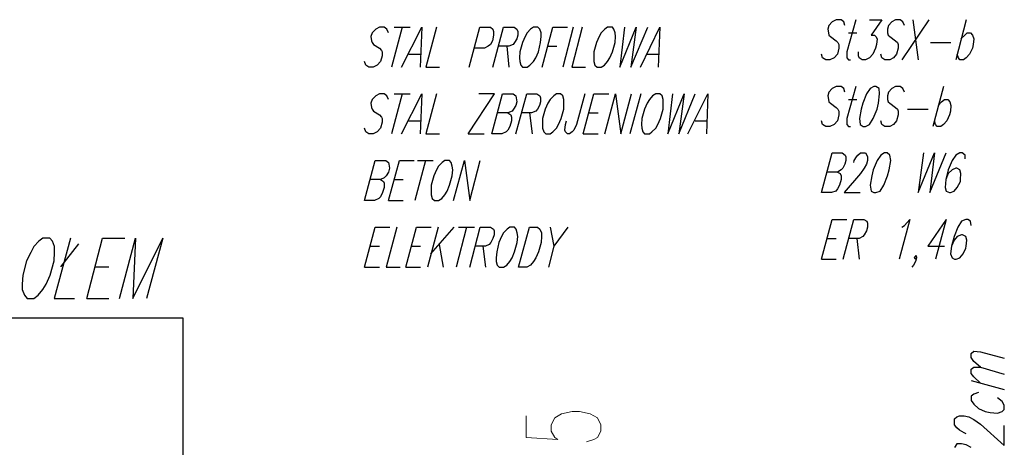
# Model space of a CAD drawing. Header units: millimetres. Extents: x -387992 to 11255, y 102926 to 380857.
# Tile 18 of 27: x -376410 to -372462, y 286817 to 288529. Entities that reach past the tile are written whole.
import ezdxf

# ---------------------------------------------------------------- set-up
doc = ezdxf.new("R2010")
doc.units = ezdxf.units.MM
doc.header["$MEASUREMENT"] = 0
doc.layers.add('Warstwa 1', color=7, linetype='Continuous')

msp = doc.modelspace()

# ---------------------------------------------------------------- linework, layer by layer
at = {"layer": 'Warstwa 1', "color": 7, "lineweight": 25}
for p, q in [((-373087.132096, 288476.092734), (-373053.247659, 288476.092734)), ((-374849.002926, 288391.384883), (-374804.547151, 288391.384883)), ((-374457.247335, 288423.145333), (-374448.776766, 288338.437482)), ((-373893.953675, 288391.384883), (-373847.374993, 288391.384883)), ((-373919.365923, 288232.564275), (-373963.842215, 288071.619682)), ((-373087.132096, 288209.253338), (-373053.247659, 288209.253338)), ((-374366.191821, 288156.327533), (-374355.598346, 288071.619682)), ((-374849.002926, 288124.567083), (-374804.547151, 288124.567083)), ((-373701.249711, 288124.567083), (-373656.772879, 288124.567083)), ((-374611.843187, 288071.619682), (-374548.30231, 288071.619682)), ((-372695.374885, 287728.566219), (-372737.729351, 287569.744532)), ((-374211.59543, 287698.907079), (-374268.768128, 287622.671417)), ((-373053.247659, 287652.328397), (-373044.77763, 287569.744532)), ((-374552.548123, 287622.671417), (-374541.954647, 287537.985161)), ((-372595.828285, 287084.788924), (-372462.419925, 287048.805337))]:
    msp.add_line(p, q, dxfattribs=at)
for points in [[(-373101.950328, 288505.729198), (-373106.19614, 288520.54743), (-373116.76856, 288529.040136), (-373135.833144, 288529.040136), (-373152.774823, 288520.54743), (-373165.490665, 288505.729198), (-373169.715961, 288490.910966), (-373167.593055, 288476.092734), (-373165.490665, 288467.622705), (-373159.121946, 288461.252906), (-373135.833144, 288444.332284), (-373129.484942, 288437.985161), (-373125.260725, 288429.493536), (-373125.260725, 288414.675304), (-373131.607848, 288391.384883), (-373144.303174, 288376.566651), (-373161.244852, 288368.095542), (-373178.18599, 288368.095542), (-373190.903452, 288376.566651), (-373195.127669, 288391.384883)], [(-373057.472956, 288529.040136), (-373093.479219, 288399.855992), (-373093.479219, 288376.566651), (-373087.132096, 288368.095542), (-373078.660987, 288368.095542)], [(-373002.423165, 288529.040136), (-372953.722656, 288529.040136), (-372996.076042, 288467.622705), (-372983.35912, 288467.622705), (-372977.011997, 288461.252906), (-372972.766184, 288452.803393), (-372974.889091, 288429.493536), (-372979.134903, 288414.675304), (-372989.727839, 288391.384883), (-373002.423165, 288376.566651), (-373019.365383, 288368.095542), (-373032.060708, 288368.095542), (-373044.77763, 288376.566651), (-373046.900537, 288385.03668), (-373046.900537, 288399.855992)], [(-372862.666602, 288505.729198), (-372869.014804, 288520.54743), (-372879.60882, 288529.040136), (-372898.652348, 288529.040136), (-372913.492176, 288520.54743), (-372926.187502, 288505.729198), (-372930.433315, 288490.910966), (-372930.433315, 288476.092734), (-372928.310408, 288467.622705), (-372921.962206, 288461.252906), (-372898.652348, 288444.332284), (-372890.181239, 288437.985161), (-372888.079929, 288429.493536), (-372888.079929, 288414.675304), (-372894.428132, 288391.384883), (-372907.123457, 288376.566651), (-372921.962206, 288368.095542), (-372941.005734, 288368.095542), (-372953.722656, 288376.566651), (-372957.947952, 288391.384883)], [(-374931.587332, 288476.092734), (-374937.956591, 288490.910966), (-374948.52901, 288499.382075), (-374967.593595, 288499.382075), (-374982.411827, 288490.910966), (-374997.230059, 288476.092734), (-375001.476411, 288461.252906), (-374999.352965, 288444.332284), (-374997.230059, 288437.985161), (-374990.882396, 288429.493536), (-374967.593595, 288414.675304), (-374959.122485, 288406.204195), (-374956.999579, 288399.855992), (-374956.999579, 288385.03668), (-374963.368838, 288361.748419), (-374976.064164, 288346.908591), (-374993.005302, 288338.437482), (-375009.94698, 288338.437482), (-375022.642306, 288346.908591), (-375026.888119, 288361.748419)], [(-374878.661527, 288338.437482), (-374798.178432, 288499.382075), (-374804.547151, 288338.437482)], [(-374738.883368, 288499.382075), (-374781.236753, 288338.437482), (-374726.188042, 288338.437482)], [(-374607.597374, 288338.437482), (-374565.243988, 288499.382075), (-374522.890062, 288499.382075), (-374512.296587, 288490.910966), (-374510.194737, 288482.440937), (-374510.194737, 288467.622705), (-374514.419493, 288444.332284), (-374522.890062, 288429.493536), (-374531.360632, 288423.145333), (-374546.179403, 288414.675304), (-374586.409883, 288414.675304)], [(-374512.296587, 288338.437482), (-374469.942661, 288499.382075), (-374427.588735, 288499.382075), (-374417.016316, 288490.910966), (-374412.770503, 288482.440937), (-374412.770503, 288467.622705), (-374417.016316, 288452.803393), (-374425.465829, 288437.985161), (-374431.834548, 288429.493536), (-374448.776766, 288423.145333), (-374489.007246, 288423.145333)], [(-374315.367326, 288338.437482), (-374273.013941, 288499.382075), (-374213.718337, 288499.382075)], [(-374154.423273, 288499.382075), (-374196.777198, 288338.437482), (-374141.706891, 288338.437482)], [(-373985.008649, 288499.382075), (-374004.072694, 288338.437482), (-373938.429967, 288499.382075), (-373959.596402, 288338.437482), (-373891.830769, 288499.382075)], [(-373921.488829, 288338.437482), (-373843.12918, 288499.382075), (-373849.476843, 288338.437482)], [(-372636.080361, 288452.803393), (-372621.240533, 288467.622705), (-372610.668113, 288476.092734), (-372597.951192, 288476.092734), (-372589.481162, 288467.622705), (-372585.255866, 288452.803393), (-372587.378772, 288429.493536), (-372589.481162, 288414.675304), (-372602.197004, 288391.384883), (-372614.89233, 288376.566651), (-372625.486345, 288368.095542), (-372640.304577, 288368.095542), (-372646.674376, 288376.566651), (-372650.898593, 288391.384883)], [(-374931.587332, 288209.253338), (-374937.956591, 288224.094246), (-374948.52901, 288232.564275), (-374967.593595, 288232.564275), (-374982.411827, 288224.094246), (-374997.230059, 288209.253338), (-375001.476411, 288194.435106), (-374999.352965, 288177.493968), (-374997.230059, 288171.145765), (-374990.882396, 288162.675736), (-374967.593595, 288147.856424), (-374959.122485, 288139.385315), (-374956.999579, 288133.038192), (-374956.999579, 288118.198364), (-374963.368838, 288094.909023), (-374976.064164, 288080.090791), (-374993.005302, 288071.619682), (-375009.94698, 288071.619682), (-375022.642306, 288080.090791), (-375026.888119, 288094.909023)], [(-374878.661527, 288071.619682), (-374798.178432, 288232.564275), (-374804.547151, 288071.619682)], [(-374738.883368, 288232.564275), (-374781.236753, 288071.619682), (-374726.188042, 288071.619682)], [(-374611.843187, 288071.619682), (-374505.948924, 288232.564275), (-374569.489801, 288232.564275)], [(-374516.5424, 288071.619682), (-374474.189014, 288232.564275), (-374431.834548, 288232.564275), (-374421.241073, 288224.094246), (-374419.118166, 288215.623137), (-374417.016316, 288200.803825), (-374421.241073, 288185.965077), (-374429.711642, 288171.145765), (-374436.059305, 288162.675736), (-374453.001523, 288156.327533), (-374493.253058, 288156.327533)], [(-374421.241073, 288071.619682), (-374376.76424, 288232.564275), (-374336.533761, 288232.564275), (-374323.838435, 288224.094246), (-374321.715529, 288215.623137), (-374321.715529, 288200.803825), (-374325.961342, 288185.965077), (-374334.410855, 288171.145765), (-374340.779574, 288162.675736), (-374357.721252, 288156.327533), (-374397.951731, 288156.327533)], [(-374143.829797, 288232.564275), (-374177.712614, 288109.748851), (-374188.306089, 288086.437914), (-374194.653752, 288080.090791), (-374205.247767, 288071.619682), (-374213.718337, 288071.619682), (-374222.188906, 288080.090791), (-374224.312352, 288086.437914), (-374222.188906, 288109.748851), (-374217.943093, 288124.567083)], [(-374150.17746, 288071.619682), (-374107.823534, 288232.564275), (-374048.52901, 288232.564275)], [(-374063.368298, 288071.619682), (-374021.014372, 288232.564275), (-373999.826881, 288071.619682), (-373957.473496, 288232.564275)], [(-373792.304145, 288232.564275), (-373811.36873, 288071.619682), (-373745.726003, 288232.564275), (-373766.892438, 288071.619682), (-373701.249711, 288232.564275)], [(-373730.886175, 288071.619682), (-373650.425216, 288232.564275), (-373656.772879, 288071.619682)], [(-373101.950328, 288238.912478), (-373106.19614, 288253.73071), (-373116.76856, 288262.200739), (-373135.833144, 288262.200739), (-373152.774823, 288253.73071), (-373165.490665, 288238.912478), (-373169.715961, 288224.094246), (-373167.593055, 288209.253338), (-373165.490665, 288200.803825), (-373159.121946, 288194.435106), (-373135.833144, 288177.493968), (-373129.484942, 288171.145765), (-373125.260725, 288162.675736), (-373125.260725, 288147.856424), (-373131.607848, 288124.567083), (-373144.303174, 288109.748851), (-373161.244852, 288101.257225), (-373178.18599, 288101.257225), (-373190.903452, 288109.748851), (-373195.127669, 288124.567083)], [(-373057.472956, 288262.200739), (-373093.479219, 288133.038192), (-373093.479219, 288109.748851), (-373087.132096, 288101.257225), (-373078.660987, 288101.257225)], [(-372862.666602, 288238.912478), (-372869.014804, 288253.73071), (-372879.60882, 288262.200739), (-372898.652348, 288262.200739), (-372913.492176, 288253.73071), (-372926.187502, 288238.912478), (-372930.433315, 288224.094246), (-372930.433315, 288209.253338), (-372928.310408, 288200.803825), (-372921.962206, 288194.435106), (-372898.652348, 288177.493968), (-372890.181239, 288171.145765), (-372888.079929, 288162.675736), (-372888.079929, 288147.856424), (-372894.428132, 288124.567083), (-372907.123457, 288109.748851), (-372921.962206, 288101.257225), (-372941.005734, 288101.257225), (-372953.722656, 288109.748851), (-372957.947952, 288124.567083)], [(-372727.135335, 288185.965077), (-372714.419493, 288200.803825), (-372701.724168, 288209.253338), (-372689.006166, 288209.253338), (-372680.536137, 288200.803825), (-372676.31084, 288185.965077), (-372678.433747, 288162.675736), (-372682.659043, 288147.856424), (-372693.251979, 288124.567083), (-372705.96998, 288109.748851), (-372716.5424, 288101.257225), (-372731.360632, 288101.257225), (-372737.729351, 288109.748851), (-372741.953567, 288124.567083)], [(-374453.001523, 288156.327533), (-374440.305657, 288147.856424), (-374438.182211, 288139.385315), (-374438.182211, 288124.567083), (-374444.530414, 288101.257225), (-374453.001523, 288086.437914), (-374459.370242, 288080.090791), (-374476.31192, 288071.619682), (-374516.5424, 288071.619682)], [(-373195.127669, 287836.562332), (-373152.774823, 287995.384019), (-373112.543263, 287995.384019), (-373099.847938, 287986.91291), (-373097.725031, 287980.565787), (-373097.725031, 287965.746475), (-373101.950328, 287950.906647), (-373110.420357, 287933.965509), (-373116.76856, 287927.617306), (-373131.607848, 287919.147277), (-373173.961774, 287919.147277)], [(-373065.965661, 287957.275366), (-373063.841675, 287965.746475), (-373055.370566, 287980.565787), (-373049.023443, 287986.91291), (-373038.429427, 287995.384019), (-373019.365383, 287995.384019), (-373013.01826, 287986.91291), (-373010.895353, 287980.565787), (-373010.895353, 287965.746475), (-373015.11957, 287950.906647), (-373023.611195, 287933.965509), (-373038.429427, 287912.799074), (-373104.073234, 287836.562332), (-373040.552334, 287836.562332)], [(-372786.430939, 287995.384019), (-372807.596294, 287836.562332), (-372741.953567, 287995.384019), (-372761.018692, 287836.562332), (-372695.374885, 287995.384019)], [(-372619.138143, 287972.094678), (-372619.138143, 287986.91291), (-372631.833468, 287995.384019), (-372640.304577, 287995.384019), (-372657.246796, 287986.91291), (-372672.065028, 287965.746475), (-372686.88326, 287927.617306), (-372697.477275, 287889.509733), (-372699.600181, 287857.728766), (-372695.374885, 287842.909455), (-372682.659043, 287836.562332), (-372678.433747, 287836.562332), (-372663.594998, 287842.909455), (-372650.898593, 287857.728766), (-372638.181671, 287881.038624), (-372638.181671, 287889.509733), (-372636.080361, 287912.799074), (-372640.304577, 287927.617306), (-372653.021499, 287933.965509), (-372657.246796, 287933.965509), (-372672.065028, 287927.617306), (-372686.88326, 287912.799074), (-372697.477275, 287889.509733)], [(-375026.888119, 287804.802961), (-374984.534733, 287965.746475), (-374942.181347, 287965.746475), (-374931.587332, 287957.275366), (-374929.485482, 287950.906647), (-374927.362575, 287933.965509), (-374931.587332, 287919.147277), (-374940.079497, 287904.327965), (-374948.52901, 287895.856856), (-374963.368838, 287889.509733), (-375003.599318, 287889.509733)], [(-374931.587332, 287804.802961), (-374887.132096, 287965.746475), (-374827.836492, 287965.746475)], [(-374671.138791, 287804.802961), (-374626.661958, 287965.746475), (-374605.474467, 287804.802961), (-374563.120542, 287965.746475)], [(-373131.607848, 287919.147277), (-373121.014372, 287912.799074), (-373116.76856, 287904.327965), (-373116.76856, 287889.509733), (-373123.137279, 287866.220392), (-373131.607848, 287851.381644), (-373137.956051, 287842.909455), (-373154.897729, 287836.562332), (-373195.127669, 287836.562332)], [(-374963.368838, 287889.509733), (-374950.651916, 287881.038624), (-374948.52901, 287874.669905), (-374948.52901, 287857.728766), (-374954.897729, 287836.562332), (-374963.368838, 287819.621193), (-374969.716501, 287813.272991), (-374986.657639, 287804.802961), (-375026.888119, 287804.802961)], [(-373195.127669, 287569.744532), (-373152.774823, 287728.566219), (-373093.479219, 287728.566219)], [(-373108.297451, 287569.744532), (-373065.965661, 287728.566219), (-373025.713585, 287728.566219), (-373013.01826, 287722.218016), (-373010.895353, 287713.725311), (-373010.895353, 287698.907079), (-373015.11957, 287684.088847), (-373023.611195, 287667.147709), (-373029.959398, 287660.799506), (-373044.77763, 287652.328397), (-373087.132096, 287652.328397)], [(-372873.260617, 287698.907079), (-372862.666602, 287705.275798), (-372841.479651, 287728.566219), (-372883.833036, 287569.744532)], [(-372695.374885, 287728.566219), (-372769.489801, 287622.671417), (-372701.724168, 287622.671417)], [(-372595.828285, 287705.275798), (-372597.951192, 287722.218016), (-372608.545207, 287728.566219), (-372617.015236, 287728.566219), (-372633.956375, 287722.218016), (-372648.775686, 287698.907079), (-372663.594998, 287660.799506), (-372674.187934, 287622.671417), (-372678.433747, 287590.910966), (-372672.065028, 287576.092734), (-372661.492608, 287569.744532), (-372655.123889, 287569.744532), (-372640.304577, 287576.092734), (-372627.609252, 287590.910966), (-372617.015236, 287614.221904), (-372614.89233, 287622.671417), (-372612.769424, 287645.981274), (-372617.015236, 287660.799506), (-372629.732158, 287667.147709), (-372633.956375, 287667.147709), (-372650.898593, 287660.799506), (-372663.594998, 287645.981274), (-372674.187934, 287622.671417)], [(-375026.888119, 287537.985161), (-374984.534733, 287698.907079), (-374925.239669, 287698.907079)], [(-374897.726111, 287698.907079), (-374940.079497, 287537.985161), (-374885.009189, 287537.985161)], [(-374861.719308, 287537.985161), (-374819.365923, 287698.907079), (-374760.070859, 287698.907079)], [(-374605.474467, 287537.985161), (-374563.120542, 287698.907079), (-374522.890062, 287698.907079), (-374510.194737, 287690.43705), (-374508.07183, 287684.088847), (-374508.07183, 287667.147709), (-374512.296587, 287652.328397), (-374520.767156, 287637.510165), (-374527.114819, 287629.040136), (-374541.954647, 287622.671417), (-374584.308033, 287622.671417)], [(-374283.607956, 287698.907079), (-374268.768128, 287622.671417), (-374289.955619, 287537.985161)], [(-376140.780654, 287413.025234), (-376077.239237, 287654.451303), (-375988.307169, 287654.451303)], [(-376009.473064, 287413.025234), (-375945.953243, 287654.451303), (-375956.526202, 287413.025234), (-375835.833684, 287654.451303), (-375901.476411, 287413.025234)], [(-372813.965013, 287576.092734), (-372820.313216, 287569.744532), (-372822.414526, 287576.092734), (-372816.067403, 287584.562764), (-372813.965013, 287576.092734), (-372818.19031, 287561.274502), (-372826.661419, 287546.434674), (-372833.009621, 287537.985161)], [(-378370.644358, 287334.686102), (-375755.351129, 287334.686102), (-375755.351129, 284929.039056)], [(-372557.720712, 287137.737405), (-372585.255866, 287161.025666), (-372595.828285, 287175.866574), (-372595.828285, 287192.807713), (-372585.255866, 287201.277742), (-372557.720712, 287199.154835), (-372462.419925, 287173.743668)], [(-372557.720712, 287074.216505), (-372585.255866, 287099.628752), (-372595.828285, 287112.325158), (-372595.828285, 287129.266296), (-372585.255866, 287137.737405), (-372557.720712, 287137.737405), (-372462.419925, 287110.201171)], [(-372566.190741, 287036.087335), (-372585.255866, 287029.740212), (-372595.828285, 287021.269103), (-372595.828285, 287004.327965), (-372585.255866, 286989.509733), (-372566.190741, 286972.567515), (-372538.656667, 286959.851673), (-372519.591543, 286955.626377), (-372489.955079, 286953.50347), (-372470.891034, 286959.851673), (-372462.419925, 286968.343298), (-372462.419925, 286985.26284), (-372470.891034, 287000.103748), (-372489.955079, 287014.92198)], [(-372614.89233, 286870.919605), (-372623.363439, 286875.143821), (-372642.428564, 286885.737837), (-372653.021499, 286894.207866), (-372661.492608, 286906.924788), (-372661.492608, 286930.215209), (-372653.021499, 286938.685238), (-372642.428564, 286942.910534), (-372623.363439, 286942.910534), (-372604.319911, 286938.685238), (-372585.255866, 286928.092302), (-372557.720712, 286909.047694), (-372462.419925, 286824.319327), (-372462.419925, 286904.801882)], [(-372595.828285, 286815.869814), (-372614.89233, 286826.442233), (-372633.956375, 286830.688046), (-372653.021499, 286830.688046), (-372661.492608, 286815.869814)]]:
    msp.add_lwpolyline(points, dxfattribs=at)
for points in [[(-374349.250683, 288499.382075), (-374361.946009, 288490.910966), (-374374.66239, 288476.092734), (-374383.1335, 288461.252906), (-374393.705919, 288437.985161), (-374404.299394, 288399.855992), (-374406.422301, 288376.566651), (-374404.299394, 288361.748419), (-374400.074638, 288346.908591), (-374393.705919, 288338.437482), (-374374.66239, 288338.437482), (-374364.068915, 288346.908591), (-374349.250683, 288361.748419), (-374340.779574, 288376.566651), (-374330.186098, 288399.855992), (-374321.715529, 288437.985161), (-374319.592083, 288461.252906), (-374319.592083, 288476.092734), (-374323.838435, 288490.910966), (-374332.309005, 288499.382075)], [(-374052.774823, 288499.382075), (-374063.368298, 288490.910966), (-374078.18707, 288476.092734), (-374086.657639, 288461.252906), (-374097.251115, 288437.985161), (-374107.823534, 288399.855992), (-374107.823534, 288361.748419), (-374103.599318, 288346.908591), (-374095.128208, 288338.437482), (-374078.18707, 288338.437482), (-374065.470148, 288346.908591), (-374052.774823, 288361.748419), (-374044.304253, 288376.566651), (-374033.710238, 288399.855992), (-374023.116762, 288437.985161), (-374021.014372, 288461.252906), (-374023.116762, 288476.092734), (-374027.362575, 288490.910966), (-374033.710238, 288499.382075)], [(-374258.174112, 288232.564275), (-374268.768128, 288224.094246), (-374283.607956, 288209.253338), (-374292.056929, 288194.435106), (-374302.650944, 288171.145765), (-374313.24442, 288133.038192), (-374313.24442, 288094.909023), (-374309.019664, 288080.090791), (-374300.549094, 288071.619682), (-374283.607956, 288071.619682), (-374273.013941, 288080.090791), (-374258.174112, 288094.909023), (-374249.724599, 288109.748851), (-374239.131124, 288133.038192), (-374228.537108, 288171.145765), (-374228.537108, 288209.253338), (-374232.761865, 288224.094246), (-374241.25403, 288232.564275)], [(-373860.070859, 288232.564275), (-373872.766184, 288224.094246), (-373885.482566, 288209.253338), (-373893.953675, 288194.435106), (-373904.547151, 288171.145765), (-373915.11957, 288133.038192), (-373917.242476, 288109.748851), (-373915.11957, 288094.909023), (-373910.894814, 288080.090791), (-373904.547151, 288071.619682), (-373885.482566, 288071.619682), (-373874.889091, 288080.090791), (-373860.070859, 288094.909023), (-373851.599749, 288109.748851), (-373841.006274, 288133.038192), (-373830.433855, 288171.145765), (-373830.433855, 288209.253338), (-373834.658611, 288224.094246), (-373843.12918, 288232.564275)], [(-372985.482026, 288262.200739), (-373000.300258, 288253.73071), (-373015.11957, 288232.564275), (-373029.959398, 288194.435106), (-373036.306521, 288171.145765), (-373042.654724, 288133.038192), (-373040.552334, 288109.748851), (-373027.836492, 288101.257225), (-373019.365383, 288101.257225), (-373002.423165, 288109.748851), (-372987.604933, 288133.038192), (-372972.766184, 288171.145765), (-372966.417981, 288194.435106), (-372962.193765, 288232.564275), (-372964.316671, 288253.73071), (-372977.011997, 288262.200739)], [(-372943.12864, 287995.384019), (-372957.947952, 287986.91291), (-372972.766184, 287965.746475), (-372987.604933, 287927.617306), (-372993.953135, 287904.327965), (-373000.300258, 287866.220392), (-372996.076042, 287842.909455), (-372985.482026, 287836.562332), (-372977.011997, 287836.562332), (-372960.070859, 287842.909455), (-372945.251547, 287866.220392), (-372930.433315, 287904.327965), (-372924.064596, 287927.617306), (-372917.716393, 287965.746475), (-372921.962206, 287986.91291), (-372932.556221, 287995.384019)], [(-374705.000551, 287965.746475), (-374715.594026, 287957.275366), (-374730.433855, 287942.457134), (-374738.883368, 287927.617306), (-374749.476843, 287904.327965), (-374760.070859, 287866.220392), (-374760.070859, 287828.091223), (-374755.825046, 287813.272991), (-374747.353937, 287804.802961), (-374730.433855, 287804.802961), (-374717.717473, 287813.272991), (-374705.000551, 287828.091223), (-374696.529982, 287842.909455), (-374685.957562, 287866.220392), (-374675.363547, 287904.327965), (-374673.240641, 287927.617306), (-374675.363547, 287942.457134), (-374679.588303, 287957.275366), (-374685.957562, 287965.746475)], [(-374444.530414, 287698.907079), (-374455.124429, 287690.43705), (-374469.942661, 287675.618818), (-374478.41377, 287660.799506), (-374489.007246, 287637.510165), (-374497.477815, 287599.380996), (-374499.600721, 287576.092734), (-374499.600721, 287561.274502), (-374495.354909, 287546.434674), (-374486.884339, 287537.985161), (-374469.942661, 287537.985161), (-374457.247335, 287546.434674), (-374444.530414, 287561.274502), (-374436.059305, 287576.092734), (-374425.465829, 287599.380996), (-374414.89341, 287637.510165), (-374412.770503, 287660.799506), (-374414.89341, 287675.618818), (-374419.118166, 287690.43705), (-374425.465829, 287698.907079)], [(-374410.647057, 287537.985161), (-374366.191821, 287698.907079), (-374334.410855, 287698.907079), (-374323.838435, 287690.43705), (-374317.469176, 287675.618818), (-374317.469176, 287660.799506), (-374319.592083, 287637.510165), (-374330.186098, 287599.380996), (-374340.779574, 287576.092734), (-374349.250683, 287561.274502), (-374361.946009, 287546.434674), (-374376.76424, 287537.985161)], [(-376316.521343, 287654.451303), (-376333.463561, 287641.735461), (-376352.527606, 287620.569027), (-376365.244528, 287597.280765), (-376382.186206, 287563.375813), (-376397.004438, 287506.203115), (-376399.127345, 287470.218448), (-376399.127345, 287449.031497), (-376390.656775, 287425.742156), (-376380.06276, 287413.025234), (-376352.527606, 287413.025234), (-376335.586468, 287425.742156), (-376316.521343, 287449.031497), (-376303.826018, 287470.218448), (-376286.884339, 287506.203115), (-376272.066107, 287563.375813), (-376269.943201, 287597.280765), (-376269.943201, 287620.569027), (-376278.41377, 287641.735461), (-376289.007786, 287654.451303)]]:
    msp.add_lwpolyline(points, close=True, dxfattribs=at)
at = {"layer": 'Warstwa 1', "color": 7, "lineweight": 13}
msp.add_lwpolyline([(-374378.887147, 286942.910534), (-374378.887147, 286856.100293), (-374251.82645, 286847.629184), (-374264.543371, 286856.100293), (-374279.361603, 286881.512541), (-374279.361603, 286906.924788), (-374264.543371, 286934.439425), (-374237.008218, 286951.380564), (-374194.653752, 286959.851673), (-374165.017288, 286959.851673), (-374122.663362, 286951.380564), (-374093.005302, 286934.439425), (-374080.309976, 286906.924788), (-374080.309976, 286881.512541), (-374093.005302, 286856.100293), (-374107.823534, 286847.629184), (-374137.482134, 286839.159155)], dxfattribs=at)
at = {"layer": 'Warstwa 1', "color": 7, "lineweight": 25}
for points in [[(-372765.242908, 288529.040136), (-372765.242908, 288529.040136), (-372873.260617, 288368.095542), (-372873.260617, 288368.095542)], [(-372828.784325, 288529.040136), (-372828.784325, 288529.040136), (-372807.596294, 288368.095542), (-372807.596294, 288368.095542)], [(-372614.89233, 288529.040136), (-372614.89233, 288529.040136), (-372657.246796, 288368.095542), (-372657.246796, 288368.095542)], [(-374876.53862, 288499.382075), (-374876.53862, 288499.382075), (-374918.892006, 288338.437482), (-374918.892006, 288338.437482)], [(-374908.29853, 288499.382075), (-374908.29853, 288499.382075), (-374844.77817, 288499.382075), (-374844.77817, 288499.382075)], [(-374190.428996, 288499.382075), (-374190.428996, 288499.382075), (-374232.761865, 288338.437482), (-374232.761865, 288338.437482)], [(-372758.894706, 288437.985161), (-372758.894706, 288437.985161), (-372676.31084, 288437.985161), (-372676.31084, 288437.985161)], [(-374292.056929, 288423.145333), (-374292.056929, 288423.145333), (-374256.072802, 288423.145333), (-374256.072802, 288423.145333)], [(-374876.53862, 288232.564275), (-374876.53862, 288232.564275), (-374918.892006, 288071.619682), (-374918.892006, 288071.619682)], [(-374908.29853, 288232.564275), (-374908.29853, 288232.564275), (-374844.77817, 288232.564275), (-374844.77817, 288232.564275)], [(-372705.96998, 288262.200739), (-372705.96998, 288262.200739), (-372748.30177, 288101.257225), (-372748.30177, 288101.257225)], [(-374129.011025, 288156.327533), (-374129.011025, 288156.327533), (-374090.882396, 288156.327533), (-374090.882396, 288156.327533)], [(-372849.95076, 288171.145765), (-372849.95076, 288171.145765), (-372767.366894, 288171.145765), (-372767.366894, 288171.145765)], [(-374150.17746, 288071.619682), (-374150.17746, 288071.619682), (-374090.882396, 288071.619682), (-374090.882396, 288071.619682)], [(-374783.3602, 287965.746475), (-374783.3602, 287965.746475), (-374825.713585, 287804.802961), (-374825.713585, 287804.802961)], [(-374815.12011, 287965.746475), (-374815.12011, 287965.746475), (-374751.600289, 287965.746475), (-374751.600289, 287965.746475)], [(-374908.29853, 287889.509733), (-374908.29853, 287889.509733), (-374872.292268, 287889.509733), (-374872.292268, 287889.509733)], [(-374931.587332, 287804.802961), (-374931.587332, 287804.802961), (-374872.292268, 287804.802961), (-374872.292268, 287804.802961)], [(-374732.535705, 287698.907079), (-374732.535705, 287698.907079), (-374774.889091, 287537.985161), (-374774.889091, 287537.985161)], [(-374669.015884, 287698.907079), (-374669.015884, 287698.907079), (-374762.193765, 287590.910966), (-374762.193765, 287590.910966)], [(-374618.190849, 287698.907079), (-374618.190849, 287698.907079), (-374660.545315, 287537.985161), (-374660.545315, 287537.985161)], [(-374649.95076, 287698.907079), (-374649.95076, 287698.907079), (-374586.409883, 287698.907079), (-374586.409883, 287698.907079)], [(-376206.42338, 287654.451303), (-376206.42338, 287654.451303), (-376272.066107, 287413.025234), (-376272.066107, 287413.025234)], [(-373173.961774, 287652.328397), (-373173.961774, 287652.328397), (-373135.833144, 287652.328397), (-373135.833144, 287652.328397)], [(-376244.530954, 287540.085392), (-376244.530954, 287540.085392), (-376172.540564, 287631.141446), (-376172.540564, 287631.141446)], [(-375003.599318, 287622.671417), (-375003.599318, 287622.671417), (-374967.593595, 287622.671417), (-374967.593595, 287622.671417)], [(-374840.531817, 287622.671417), (-374840.531817, 287622.671417), (-374802.424244, 287622.671417), (-374802.424244, 287622.671417)], [(-374728.310948, 287629.040136), (-374728.310948, 287629.040136), (-374711.348214, 287537.985161), (-374711.348214, 287537.985161)], [(-373195.127669, 287569.744532), (-373195.127669, 287569.744532), (-373135.833144, 287569.744532), (-373135.833144, 287569.744532)], [(-376106.875701, 287540.085392), (-376106.875701, 287540.085392), (-376051.826989, 287540.085392), (-376051.826989, 287540.085392)], [(-375026.888119, 287537.985161), (-375026.888119, 287537.985161), (-374967.593595, 287537.985161), (-374967.593595, 287537.985161)], [(-374861.719308, 287537.985161), (-374861.719308, 287537.985161), (-374802.424244, 287537.985161), (-374802.424244, 287537.985161)], [(-376272.066107, 287413.025234), (-376272.066107, 287413.025234), (-376189.481702, 287413.025234), (-376189.481702, 287413.025234)], [(-376140.780654, 287413.025234), (-376140.780654, 287413.025234), (-376051.826989, 287413.025234), (-376051.826989, 287413.025234)]]:
    msp.add_open_spline(points, degree=3, dxfattribs=at)

doc.saveas('drawing.dxf')
